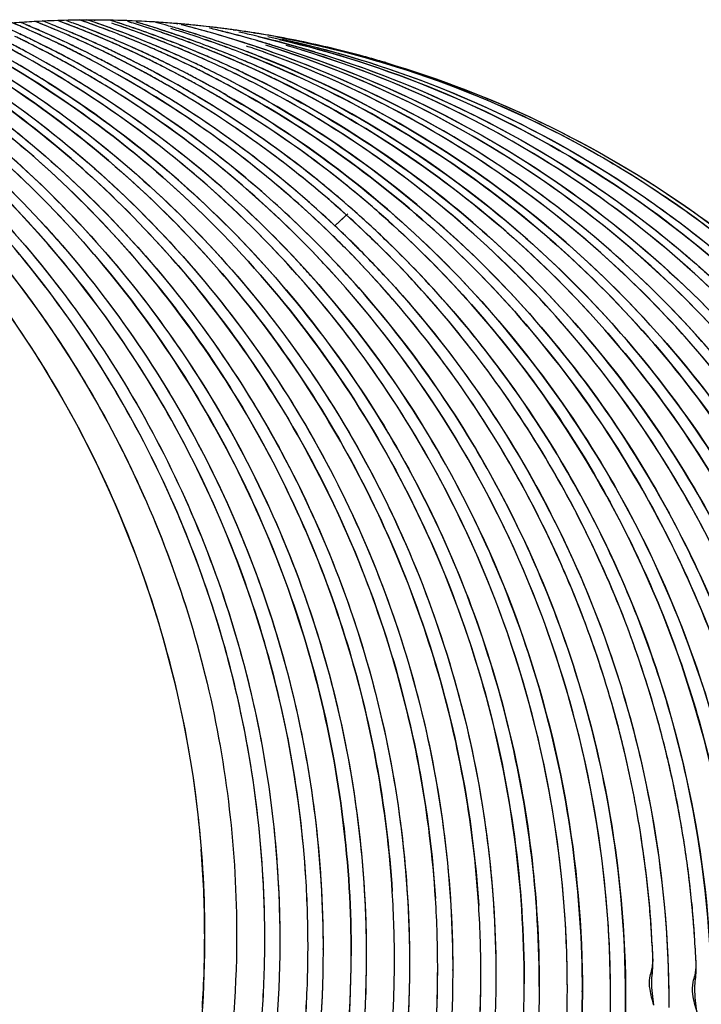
# Model space of a CAD drawing. Header units: millimetres. Extents: x 0 to 1750, y -1720 to 477.
# Tile 80 of 256: x 325.702 to 326.351, y -846.611 to -845.673. Entities that reach past the tile are written whole.
import ezdxf

# ---------------------------------------------------------------- set-up
doc = ezdxf.new("R2010")
doc.units = ezdxf.units.MM
doc.header["$LTSCALE"] = 92.51
doc.layers.add('101300561_14DXF_CONTINUOUS_LINE', color=7, linetype='CONTINUOUS')
doc.layers.add('101300561_DXF_CONTINUOUS_LINE', color=7, linetype='CONTINUOUS')

msp = doc.modelspace()

# ---------------------------------------------------------------- linework, layer by layer
at = {"layer": '101300561_14DXF_CONTINUOUS_LINE'}
for p, q in [((325.77277, -845.67328), (325.77384, -845.67328)), ((325.79618, -845.67849), (325.79434, -845.67786)), ((325.79616, -845.67853), (325.79434, -845.67786)), ((325.85118, -845.67667), (325.85249, -845.67677)), ((325.85119, -845.67661), (325.85249, -845.67672)), ((325.85166, -845.68754), (325.84974, -845.68689)), ((325.85165, -845.68759), (325.84974, -845.68689)), ((325.9054, -845.68257), (325.90716, -845.68281)), ((325.9054, -845.68259), (325.90716, -845.68281)), ((325.92454, -845.68544), (325.9265, -845.68574)), ((325.92455, -845.6854), (325.9265, -845.68571)), ((325.74085, -845.69665), (325.73876, -845.69564)), ((325.74084, -845.69667), (325.73876, -845.69564)), ((325.91966, -845.69868), (325.91793, -845.69804)), ((325.91967, -845.69864), (325.91793, -845.69805)), ((325.92795, -845.69286), (325.92898, -845.69313)), ((325.92795, -845.69286), (325.92897, -845.69315)), ((325.80151, -845.69996), (325.80341, -845.70077)), ((325.80153, -845.69991), (325.80341, -845.70077)), ((325.84268, -845.70667), (325.84444, -845.70743)), ((325.8427, -845.70663), (325.84444, -845.70743)), ((325.92168, -845.7079), (325.92268, -845.70827)), ((325.92169, -845.70787), (325.92268, -845.70827)), ((326.04356, -845.85617), (326.04438, -845.8569)), ((326.04357, -845.85617), (326.04439, -845.85689)), ((326.01269, -845.85941), (326.00216, -845.86923)), ((325.94965, -846.55082), (325.9497, -846.55346)), ((325.94971, -846.55082), (325.9497, -846.55346)), ((325.99081, -846.55754), (325.99087, -846.56018)), ((325.99087, -846.55753), (325.99087, -846.56018)), ((326.03198, -846.56425), (326.03204, -846.5669)), ((326.03204, -846.56425), (326.03204, -846.5669)), ((326.07315, -846.57097), (326.0732, -846.57362)), ((326.0732, -846.57097), (326.0732, -846.57362)), ((326.11431, -846.57769), (326.11437, -846.58034)), ((326.11437, -846.57769), (326.11437, -846.58034)), ((326.15548, -846.58441), (326.15553, -846.58705)), ((326.15554, -846.58441), (326.15553, -846.58705)), ((326.1967, -846.59377), (326.19665, -846.59113)), ((326.1967, -846.59377), (326.19671, -846.59113)), ((326.23787, -846.60049), (326.23781, -846.59785)), ((326.23787, -846.60049), (326.23787, -846.59785)), ((326.27904, -846.60721), (326.27898, -846.60457)), ((326.27904, -846.60721), (326.27904, -846.60457))]:
    msp.add_line(p, q, dxfattribs=at)
for centre, radius, start, end in [((325.31297, -846.58029), 0.98178, 65.72192, 67.14515), ((325.76998, -846.66676), 0.99348, 89.83913, 94.21663), ((325.32711, -846.58321), 0.9824, 64.91924, 67.17658), ((325.35413, -846.58717), 0.98195, 67.89908, 68.26291), ((325.35399, -846.58751), 0.98232, 66.43466, 67.899), ((325.36876, -846.58875), 0.98113, 65.43323, 68.21377), ((325.39553, -846.59338), 0.98139, 68.24, 69.47997), ((325.40998, -846.59534), 0.98099, 69.51804, 69.91421), ((325.40991, -846.59553), 0.98119, 68.68632, 69.51802), ((325.43688, -846.59958), 0.98084, 70.2448, 70.73314), ((325.43673, -846.60002), 0.9813, 68.6859, 70.24471), ((325.45123, -846.60183), 0.98075, 69.51781, 71.0367), ((325.76994, -846.66564), 0.99236, 85.79078, 89.77506), ((325.49279, -846.60739), 0.97952, 71.87575, 72.3983), ((325.47807, -846.60627), 0.9808, 70.24236, 71.07473), ((325.49261, -846.60795), 0.98011, 71.07164, 71.87572), ((325.49236, -846.60867), 0.98087, 69.51661, 71.07154), ((325.53409, -846.61371), 0.9791, 71.87399, 73.45005), ((325.76996, -846.66517), 0.9919, 85.30299, 85.78995), ((325.57565, -846.61911), 0.97773, 73.45166, 73.83754), ((325.76997, -846.66505), 0.99177, 84.86034, 85.2272), ((325.76999, -846.66493), 0.99165, 84.56245, 84.86034), ((325.61649, -846.62698), 0.97892, 74.15195, 75.57815), ((325.77002, -846.66452), 0.99124, 82.15027, 84.56249), ((325.27123, -846.57478), 0.98313, 63.32317, 64.1342), ((325.28616, -846.57588), 0.98176, 64.13118, 64.94355), ((325.31253, -846.58124), 0.98283, 64.29914, 65.72193), ((325.35395, -846.58761), 0.98242, 65.62817, 66.43468), ((325.39558, -846.59325), 0.98125, 65.5621, 68.24005), ((325.40987, -846.59563), 0.9813, 68.19629, 68.68632), ((325.40992, -846.59551), 0.98117, 65.40929, 68.1963), ((325.43667, -846.60016), 0.98145, 68.24827, 68.68592), ((325.45107, -846.60225), 0.9812, 68.68665, 69.51786), ((325.43675, -846.59996), 0.98124, 65.56178, 68.24831), ((325.45104, -846.60235), 0.9813, 68.20554, 68.68665), ((325.47791, -846.60671), 0.98127, 67.92135, 70.24231), ((325.49224, -846.609), 0.98122, 68.29118, 69.51666), ((325.5193, -846.61274), 0.98054, 70.2429, 71.09735), ((325.53377, -846.61468), 0.98012, 71.19318, 71.87415), ((325.51909, -846.61332), 0.98117, 68.68405, 70.24283), ((325.53353, -846.6154), 0.98088, 69.5146, 71.07455), ((325.5753, -846.6203), 0.97896, 71.87595, 73.4514), ((325.57495, -846.62137), 0.98009, 71.04921, 71.8761), ((325.65672, -846.63842), 0.98369, 75.87421, 76.71139), ((325.61633, -846.62755), 0.97951, 71.58222, 74.15196), ((325.65692, -846.63764), 0.98289, 74.29564, 75.87431), ((325.76999, -846.66478), 0.9915, 81.03175, 82.04794), ((325.69794, -846.64506), 0.98361, 76.41566, 76.71326), ((325.76999, -846.66474), 0.99146, 80.73099, 80.91754), ((325.77003, -846.66454), 0.99126, 79.23591, 80.73102), ((325.24386, -846.57143), 0.98429, 61.95682, 62.85005), ((325.28555, -846.57713), 0.98314, 62.84241, 64.13107), ((325.31232, -846.58168), 0.98332, 63.35112, 64.16397), ((325.32725, -846.58292), 0.98208, 62.71717, 64.9192), ((325.35404, -846.5874), 0.98219, 64.1005, 65.6282), ((325.36889, -846.58846), 0.98081, 64.95015, 65.4328), ((325.45109, -846.60223), 0.98117, 65.41869, 68.20555), ((325.478, -846.60649), 0.98103, 66.37822, 67.9214), ((325.49229, -846.60887), 0.98108, 66.38226, 68.29122), ((325.51901, -846.61353), 0.98139, 66.38129, 68.68408), ((325.53342, -846.61569), 0.9812, 68.40614, 69.51464), ((325.56046, -846.61946), 0.98055, 70.24259, 71.11859), ((325.56025, -846.62005), 0.98118, 68.68312, 70.24251), ((325.5747, -846.62209), 0.98085, 69.51712, 71.04912), ((325.60169, -846.62604), 0.9804, 70.77558, 71.07417), ((325.65717, -846.63676), 0.98197, 73.99313, 74.29543), ((325.61637, -846.62742), 0.97938, 71.30069, 71.58219), ((325.28503, -846.57814), 0.98428, 61.95673, 62.84249), ((325.3121, -846.58212), 0.98381, 61.91707, 63.35095), ((325.35429, -846.58688), 0.98162, 63.42045, 64.1004), ((325.36845, -846.58938), 0.98183, 64.13931, 64.95009), ((325.36777, -846.5908), 0.9834, 62.65158, 64.13913), ((325.3955, -846.5934), 0.98142, 64.13999, 65.44091), ((325.41007, -846.59517), 0.9808, 64.95156, 65.40884), ((325.40964, -846.59608), 0.9818, 64.1409, 64.9515), ((325.43667, -846.60011), 0.98141, 64.14021, 65.44933), ((325.47827, -846.60588), 0.98037, 65.66195, 66.37813), ((325.53353, -846.61541), 0.98089, 65.61379, 68.40624), ((325.56018, -846.62024), 0.98138, 68.38487, 68.68316), ((325.5746, -846.62238), 0.98116, 69.21882, 69.51718), ((325.57456, -846.62246), 0.98125, 68.2687, 69.21881), ((325.60144, -846.62673), 0.98113, 68.41835, 70.7753), ((325.61619, -846.62793), 0.97992, 69.87531, 71.30054), ((325.32667, -846.58403), 0.98333, 61.91566, 62.71722), ((325.32287, -846.59026), 0.99062, 46.7072, 61.89134), ((325.35377, -846.58792), 0.98278, 61.9161, 63.42017), ((325.3647, -846.59608), 0.9895, 48.78203, 62.63463), ((325.39487, -846.59469), 0.98286, 63.33007, 64.14011), ((325.39183, -846.60002), 0.98898, 48.77636, 63.31094), ((325.40895, -846.5975), 0.98339, 62.62416, 64.14071), ((325.45123, -846.6019), 0.98081, 64.95182, 65.41824), ((325.43604, -846.60141), 0.98285, 63.32964, 64.14033), ((325.4508, -846.60281), 0.98182, 64.14051, 64.95176), ((325.47787, -846.60673), 0.9813, 64.12906, 65.66159), ((325.49259, -846.60819), 0.98034, 65.50879, 66.38213), ((325.49253, -846.60831), 0.98047, 64.94739, 65.50869), ((325.51913, -846.61325), 0.98108, 66.08594, 66.38118), ((325.51921, -846.61307), 0.98088, 65.51048, 66.08595), ((325.35099, -846.59271), 0.98831, 50.73846, 61.9049), ((325.45011, -846.60423), 0.98339, 62.6336, 64.14032), ((325.47734, -846.60783), 0.98252, 63.83813, 64.12931), ((325.49225, -846.60892), 0.98114, 64.65616, 64.94742), ((325.34719, -846.59755), 0.99447, 46.71604, 50.74507), ((325.36239, -846.59883), 0.9931, 47.41103, 48.78605), ((325.36072, -846.60064), 0.99556, 46.01967, 47.41103), ((325.30415, -846.59281), 0.99719, 44.76664, 45.86844), ((325.32049, -846.59297), 0.99422, 45.43616, 46.71459), ((325.34486, -846.59999), 0.99784, 43.76622, 46.71514), ((325.31819, -846.59531), 0.9975, 44.07614, 45.43616), ((325.30291, -846.59404), 0.99893, 43.03982, 44.76646), ((325.26119, -846.58784), 0.99969, 42.97426, 43.39288), ((324.89775, -846.54901), 1.03764, 359.88343, 3.64372), ((324.93947, -846.55574), 1.03708, 359.88354, 3.64668), ((325.02083, -846.56926), 1.03806, 359.88852, 3.63822), ((325.06204, -846.57598), 1.03801, 359.8885, 3.6382), ((325.10326, -846.5827), 1.03796, 359.88846, 3.63826), ((325.18558, -846.59606), 1.03796, 359.88465, 3.64267), ((325.2267, -846.60279), 1.03801, 359.88483, 3.64256), ((324.8955, -846.54893), 1.03988, 356.10159, 359.87928), ((324.93636, -846.55566), 1.04019, 356.11731, 359.87947), ((325.02066, -846.5692), 1.03823, 356.74829, 359.88493), ((325.06157, -846.5759), 1.03848, 356.10292, 359.88412), ((325.10273, -846.58262), 1.03849, 356.10291, 359.88407), ((325.18336, -846.59598), 1.04019, 355.81511, 359.88031), ((325.22465, -846.60271), 1.04006, 356.10159, 359.88091)]:
    msp.add_arc(centre, radius, start, end, dxfattribs=at)
for points, knots in [([(325.59537, -845.68918), (325.67329, -845.73212), (325.81854, -845.8401), (325.98529, -846.05431), (326.09043, -846.30608), (326.11433, -846.4873), (326.11437, -846.57769)], [0, 0, 0, 0, 0.248016, 0.497315, 0.748036, 1, 1, 1, 1]), ([(325.6092, -845.68652), (325.68414, -845.72635), (325.82463, -845.82624), (325.99022, -846.02485), (326.10112, -846.25986), (326.13366, -846.43084), (326.13912, -846.51683)], [0, 0, 0, 0, 0.248106, 0.497419, 0.748085, 1, 1, 1, 1]), ([(325.61653, -845.68518), (325.69707, -845.72716), (325.84761, -845.83445), (326.02102, -846.0508), (326.13057, -846.30705), (326.15549, -846.49212), (326.15554, -846.58441)], [0, 0, 0, 0, 0.247988, 0.497265, 0.747995, 1, 1, 1, 1]), ([(325.63121, -845.68333), (325.71351, -845.72478), (325.8676, -845.83188), (326.04527, -846.05015), (326.15739, -846.30988), (326.18256, -846.49778), (326.18238, -846.59144)], [0, 0, 0, 0, 0.247967, 0.497238, 0.747975, 1, 1, 1, 1]), ([(326.22145, -846.53012), (326.21585, -846.44225), (326.18209, -846.26755), (326.06669, -846.02829), (325.89456, -845.82771), (325.74892, -845.72851), (325.67145, -845.68958)], [0, 0, 0, 0, 0.251946, 0.502612, 0.751909, 1, 1, 1, 1]), ([(325.92897, -845.68897), (325.98269, -845.70195), (326.08824, -845.7371), (326.23529, -845.81597), (326.36754, -845.91846), (326.48095, -846.04212), (326.57276, -846.18331), (326.66254, -846.3895), (326.69068, -846.55949), (326.69069, -846.67175)], [0, 0, 0, 0, 0.123926, 0.248052, 0.372485, 0.497306, 0.622573, 0.748272, 1, 1, 1, 1]), ([(325.94554, -845.68904), (326.00205, -845.69954), (326.11354, -845.7306), (326.26997, -845.80581), (326.41122, -845.90744), (326.533, -846.03246), (326.6317, -846.17712), (326.70436, -846.33715), (326.74881, -846.50772), (326.75873, -846.62513), (326.75871, -846.6838)], [0, 0, 0, 0, 0.123838, 0.247839, 0.372136, 0.496826, 0.621967, 0.747571, 0.873605, 1, 1, 1, 1]), ([(325.54316, -845.69944), (325.61536, -845.74428), (325.74904, -845.85354), (325.90128, -846.06308), (325.99657, -846.30527), (326.01789, -846.47827), (326.01771, -846.56456)], [0, 0, 0, 0, 0.248088, 0.497428, 0.748131, 1, 1, 1, 1]), ([(325.55111, -845.69785), (325.62398, -845.74235), (325.75906, -845.8512), (325.91321, -846.06086), (326.01003, -846.30379), (326.03199, -846.47756), (326.03204, -846.56425)], [0, 0, 0, 0, 0.248076, 0.497418, 0.748119, 1, 1, 1, 1]), ([(325.56597, -845.69502), (325.63586, -845.73636), (325.76623, -845.83709), (325.91914, -846.03129), (326.02137, -846.25763), (326.05156, -846.42115), (326.05679, -846.50339)], [0, 0, 0, 0, 0.248163, 0.497517, 0.748166, 1, 1, 1, 1]), ([(325.57384, -845.69358), (325.64917, -845.73736), (325.78918, -845.84587), (325.94943, -846.05781), (326.05026, -846.30507), (326.07316, -846.48248), (326.0732, -846.57097)], [0, 0, 0, 0, 0.248046, 0.497367, 0.748078, 1, 1, 1, 1]), ([(325.58793, -845.69068), (325.66032, -845.73132), (325.79567, -845.83171), (325.9548, -846.02816), (326.06127, -846.25881), (326.09261, -846.42602), (326.09796, -846.51011)], [0, 0, 0, 0, 0.248134, 0.497468, 0.748126, 1, 1, 1, 1]), ([(326.19671, -846.59113), (326.19665, -846.49957), (326.17215, -846.31599), (326.0643, -846.06147), (325.89348, -845.84592), (325.74498, -845.73835), (325.66545, -845.69598)], [0, 0, 0, 0, 0.251984, 0.502712, 0.751995, 1, 1, 1, 1]), ([(325.98762, -845.90105), (325.94816, -845.85931), (325.86198, -845.78261), (325.76379, -845.72202), (325.71261, -845.6963)], [0, 0, 0, 0, 0.500724, 1, 1, 1, 1]), ([(325.92897, -845.69315), (326.03156, -845.7227), (326.22887, -845.81682), (326.46352, -846.04539), (326.61475, -846.33805), (326.64951, -846.55633), (326.64953, -846.66503)], [0, 0, 0, 0, 0.247827, 0.496902, 0.747667, 1, 1, 1, 1]), ([(325.94903, -845.6917), (326.05176, -845.71577), (326.25127, -845.79831), (326.49522, -846.01084), (326.66124, -846.29061), (326.70863, -846.50364), (326.71545, -846.6108)], [0, 0, 0, 0, 0.247937, 0.496992, 0.747685, 1, 1, 1, 1]), ([(325.95516, -845.69072), (326.06626, -845.71184), (326.28334, -845.79339), (326.54814, -846.01791), (326.72435, -846.31876), (326.76938, -846.54824), (326.77262, -846.66288)], [0, 0, 0, 0, 0.248317, 0.497562, 0.748176, 1, 1, 1, 1]), ([(326.67428, -846.604), (326.66771, -846.50098), (326.62342, -846.29619), (326.46899, -846.0246), (326.24117, -845.81328), (326.0533, -845.72562), (325.9558, -845.6975)], [0, 0, 0, 0, 0.252249, 0.502945, 0.752051, 1, 1, 1, 1]), ([(325.96516, -845.6945), (326.01915, -845.70725), (326.12529, -845.74201), (326.27323, -845.82057), (326.40635, -845.92297), (326.52055, -846.04679), (326.61303, -846.18824), (326.68089, -846.34367), (326.72247, -846.50857), (326.73185, -846.62186), (326.73185, -846.67847)], [0, 0, 0, 0, 0.123822, 0.247841, 0.372166, 0.496879, 0.622039, 0.747632, 0.873652, 1, 1, 1, 1]), ([(325.97445, -846.48977), (325.96945, -846.4113), (325.94147, -846.25527), (325.84758, -846.03785), (325.70698, -845.84863), (325.58656, -845.74773), (325.52169, -845.70527)], [0, 0, 0, 0, 0.251754, 0.50238, 0.751768, 1, 1, 1, 1]), ([(325.52927, -845.70324), (325.59953, -845.74841), (325.72941, -845.85746), (325.8772, -846.06457), (325.96983, -846.30285), (325.99082, -846.47275), (325.99087, -846.55753)], [0, 0, 0, 0, 0.248111, 0.497473, 0.748162, 1, 1, 1, 1]), ([(326.23787, -846.59785), (326.23782, -846.50629), (326.21331, -846.32271), (326.10547, -846.06818), (325.93465, -845.85263), (325.78615, -845.74507), (325.70661, -845.7027)], [0, 0, 0, 0, 0.251984, 0.502712, 0.751995, 1, 1, 1, 1]), ([(325.92268, -845.70827), (326.00975, -845.74288), (326.17522, -845.83802), (326.373, -846.04493), (326.50618, -846.29996), (326.54474, -846.48891), (326.55078, -846.58395)], [0, 0, 0, 0, 0.248007, 0.497212, 0.7479, 1, 1, 1, 1]), ([(326.63521, -846.66534), (326.63542, -846.5591), (326.60288, -846.34573), (326.45903, -846.05789), (326.23461, -845.82979), (326.04462, -845.73239), (325.94534, -845.70019)], [0, 0, 0, 0, 0.252279, 0.503051, 0.752159, 1, 1, 1, 1]), ([(326.60812, -846.63606), (326.6059, -846.53501), (326.57161, -846.33289), (326.43455, -846.05959), (326.2243, -845.8399), (326.04663, -845.74202), (325.95335, -845.70784)], [0, 0, 0, 0, 0.252195, 0.502938, 0.752097, 1, 1, 1, 1]), ([(325.485, -845.71554), (325.5502, -845.76189), (325.67008, -845.87119), (325.80555, -846.07343), (325.88989, -846.30297), (325.9087, -846.4656), (325.90854, -846.54674)], [0, 0, 0, 0, 0.24818, 0.497584, 0.748251, 1, 1, 1, 1]), ([(325.93328, -846.48307), (325.92841, -846.40652), (325.90157, -846.2543), (325.81182, -846.0415), (325.67734, -845.855), (325.5619, -845.75424), (325.49957, -845.71135)], [0, 0, 0, 0, 0.251698, 0.502304, 0.75172, 1, 1, 1, 1]), ([(325.50731, -845.70918), (325.57494, -845.75493), (325.69964, -845.86402), (325.84111, -846.06841), (325.92961, -846.30195), (325.94966, -846.46797), (325.94971, -846.55082)], [0, 0, 0, 0, 0.248146, 0.49753, 0.748207, 1, 1, 1, 1]), ([(326.00109, -845.90248), (325.96441, -845.86378), (325.88481, -845.79223), (325.79472, -845.73442), (325.74778, -845.70942)], [0, 0, 0, 0, 0.500691, 1, 1, 1, 1]), ([(325.9985, -845.87709), (325.98189, -845.86098), (325.91343, -845.79902), (325.83625, -845.74669), (325.77523, -845.71414)], [0, 0, 0, 0, 0.250745, 1, 1, 1, 1]), ([(326.5672, -846.6516), (326.56715, -846.55097), (326.53749, -846.34905), (326.40756, -846.07379), (326.2039, -845.84979), (326.02976, -845.74757), (325.93787, -845.71095)], [0, 0, 0, 0, 0.252176, 0.502937, 0.752115, 1, 1, 1, 1]), ([(326.59404, -846.65862), (326.59424, -846.55756), (326.56485, -846.35468), (326.43452, -846.07811), (326.22982, -845.85325), (326.0547, -845.75092), (325.96233, -845.71438)], [0, 0, 0, 0, 0.252183, 0.502943, 0.752123, 1, 1, 1, 1]), ([(325.46446, -845.72121), (325.52791, -845.76795), (325.6444, -845.87712), (325.77616, -846.07701), (325.85866, -846.3026), (325.87776, -846.46215), (325.87811, -846.54178)], [0, 0, 0, 0, 0.24865, 0.498254, 0.748777, 1, 1, 1, 1]), ([(326.40253, -846.62473), (326.40248, -846.53221), (326.37746, -846.34668), (326.26736, -846.08991), (326.09317, -845.8733), (325.94198, -845.76611), (325.86113, -845.72425)], [0, 0, 0, 0, 0.252001, 0.502735, 0.752006, 1, 1, 1, 1]), ([(325.8772, -845.72313), (325.95468, -845.76205), (326.10032, -845.86124), (326.27248, -846.06182), (326.38788, -846.30109), (326.42168, -846.4758), (326.42728, -846.56368)], [0, 0, 0, 0, 0.248078, 0.497372, 0.748039, 1, 1, 1, 1]), ([(326.47054, -846.63847), (326.47074, -846.54398), (326.44509, -846.35441), (326.33101, -846.09276), (326.1504, -845.87364), (325.99398, -845.76695), (325.91055, -845.72596)], [0, 0, 0, 0, 0.252051, 0.502792, 0.752048, 1, 1, 1, 1]), ([(326.48487, -846.63816), (326.48482, -846.54272), (326.45816, -846.35128), (326.3411, -846.08773), (326.15648, -845.86815), (325.99707, -845.76239), (325.91223, -845.7222)], [0, 0, 0, 0, 0.252069, 0.502814, 0.752051, 1, 1, 1, 1]), ([(325.92581, -845.72043), (326.0075, -845.75764), (326.16178, -845.85537), (326.34497, -846.05899), (326.46801, -846.30527), (326.50383, -846.48622), (326.50962, -846.57724)], [0, 0, 0, 0, 0.248047, 0.4973, 0.747979, 1, 1, 1, 1]), ([(326.52604, -846.64488), (326.52599, -846.54806), (326.49855, -846.35385), (326.37814, -846.08716), (326.18854, -845.8663), (326.02525, -845.76135), (325.93853, -845.72203)], [0, 0, 0, 0, 0.252097, 0.502844, 0.752067, 1, 1, 1, 1]), ([(326.4437, -846.63144), (326.44365, -846.53891), (326.41862, -846.35336), (326.30849, -846.09655), (326.13425, -845.87993), (325.98302, -845.77275), (325.90216, -845.73089)], [0, 0, 0, 0, 0.252001, 0.502736, 0.752006, 1, 1, 1, 1]), ([(326.04439, -845.85689), (326.09407, -845.9005), (326.18514, -845.99815), (326.29026, -846.16877), (326.36036, -846.35735), (326.38186, -846.49019), (326.38611, -846.55696)], [0, 0, 0, 0, 0.248475, 0.49798, 0.748518, 1, 1, 1, 1]), ([(326.36137, -846.61801), (326.36133, -846.54956), (326.34768, -846.41252), (326.28706, -846.21573), (326.1889, -846.03564), (326.10072, -845.93123), (326.05205, -845.88426)], [0, 0, 0, 0, 0.251439, 0.502003, 0.751538, 1, 1, 1, 1]), ([(326.27904, -846.60457), (326.279, -846.53986), (326.26679, -846.41033), (326.21259, -846.22347), (326.12454, -846.05078), (326.04511, -845.94892), (326.00109, -845.90248)], [0, 0, 0, 0, 0.251354, 0.501879, 0.751455, 1, 1, 1, 1]), ([(326.03481, -845.90143), (326.07994, -845.94804), (326.16146, -846.05055), (326.2519, -846.22508), (326.30762, -846.41435), (326.32017, -846.54569), (326.32021, -846.6113)], [0, 0, 0, 0, 0.248546, 0.4981, 0.748632, 1, 1, 1, 1]), ([(326.26261, -846.53684), (326.25522, -846.42066), (326.20083, -846.18985), (326.07142, -845.99096), (325.99262, -845.90638)], [0, 0, 0, 0, 0.501758, 1, 1, 1, 1]), ([(326.30588, -846.61159), (326.30492, -846.60419), (326.3037, -846.5949), (326.30415, -846.584), (326.30509, -846.57692), (326.30517, -846.56755), (326.3045, -846.55577), (326.30361, -846.53959), (326.30146, -846.51132), (326.29702, -846.47107), (326.2894, -846.4231), (326.27955, -846.37558), (326.26347, -846.31301), (326.23789, -846.23641), (326.19869, -846.14795), (326.13575, -846.03593), (326.0767, -845.95905), (326.03301, -845.91226)], [0, 0, 0, 0, 0.029144, 0.036358, 0.042535, 0.056995, 0.072811, 0.088634, 0.120265, 0.183492, 0.246673, 0.309807, 0.372889, 0.498849, 0.624575, 0.750058, 1, 1, 1, 1]), ([(326.34704, -846.61831), (326.34605, -846.61081), (326.3448, -846.60138), (326.3452, -846.59028), (326.34583, -846.58508), (326.34628, -846.57978), (326.34617, -846.57196), (326.34566, -846.56176), (326.34469, -846.54531), (326.34251, -846.51656), (326.3379, -846.47564), (326.33005, -846.42688), (326.31987, -846.3786), (326.30326, -846.31504), (326.27684, -846.23729), (326.23636, -846.14762), (326.17139, -846.03428), (326.11049, -845.95677), (326.06547, -845.90977)], [0, 0, 0, 0, 0.029046, 0.036343, 0.042587, 0.049153, 0.056773, 0.072577, 0.08841, 0.120052, 0.183302, 0.246506, 0.309661, 0.372763, 0.498758, 0.624515, 0.750025, 1, 1, 1, 1]), ([(325.87811, -846.54178), (325.87858, -846.65068), (325.84486, -846.87001), (325.69539, -847.16556), (325.46235, -847.39933), (325.26541, -847.49831), (325.16263, -847.53056)], [0, 0, 0, 0, 0.251145, 0.501904, 0.751608, 1, 1, 1, 1]), ([(325.90854, -846.54674), (325.90832, -846.6567), (325.87239, -846.87815), (325.71788, -847.17551), (325.4786, -847.4093), (325.27735, -847.50672), (325.17256, -847.53784)], [0, 0, 0, 0, 0.250458, 0.50103, 0.750991, 1, 1, 1, 1]), ([(325.9497, -846.55346), (325.94948, -846.66538), (325.91225, -846.89084), (325.75229, -847.19231), (325.50522, -847.42687), (325.29828, -847.52188), (325.19093, -847.55104)], [0, 0, 0, 0, 0.250489, 0.501078, 0.751026, 1, 1, 1, 1]), ([(325.99087, -846.56018), (325.99065, -846.67392), (325.95218, -846.90309), (325.78711, -847.2083), (325.53276, -847.44341), (325.32056, -847.53602), (325.21087, -847.56328)], [0, 0, 0, 0, 0.250517, 0.501122, 0.751057, 1, 1, 1, 1]), ([(325.7735, -847.23262), (325.85099, -847.1405), (325.97453, -846.92742), (326.01747, -846.68492), (326.01771, -846.56456)], [0, 0, 0, 0, 0.500036, 1, 1, 1, 1]), ([(326.03204, -846.5669), (326.03179, -846.6884), (325.98802, -846.93323), (325.86218, -847.14779), (325.78334, -847.24026)], [0, 0, 0, 0, 0.499964, 1, 1, 1, 1]), ([(326.11437, -846.58034), (326.11425, -846.6402), (326.1036, -846.76021), (326.05698, -846.93465), (325.9811, -847.09857), (325.87822, -847.24686), (325.75148, -847.375), (325.60468, -847.47902), (325.44238, -847.5557), (325.32687, -847.58706), (325.26838, -847.59751)], [0, 0, 0, 0, 0.12523, 0.250589, 0.375962, 0.501229, 0.626302, 0.751125, 0.875682, 1, 1, 1, 1]), ([(326.0732, -846.57362), (326.07295, -846.69494), (326.02932, -846.93941), (325.90383, -847.15374), (325.8252, -847.24615)], [0, 0, 0, 0, 0.499967, 1, 1, 1, 1]), ([(326.15553, -846.58705), (326.15541, -846.64781), (326.14443, -846.76965), (326.08069, -847.00483), (325.92529, -847.27234), (325.68695, -847.46915), (325.46593, -847.56888), (325.34807, -847.59842), (325.2885, -847.60776)], [0, 0, 0, 0, 0.125487, 0.251103, 0.501278, 0.750666, 0.875453, 1, 1, 1, 1]), ([(325.30105, -847.61429), (325.36134, -847.60572), (325.48077, -847.5775), (325.70513, -847.47937), (325.94765, -847.28266), (326.10602, -847.01321), (326.17101, -846.77585), (326.18224, -846.65279), (326.18238, -846.59144)], [0, 0, 0, 0, 0.124556, 0.249339, 0.498697, 0.74887, 0.874506, 1, 1, 1, 1]), ([(326.1967, -846.59377), (326.19658, -846.65547), (326.18527, -846.77917), (326.13577, -846.95861), (326.05532, -847.12654), (325.94646, -847.27741), (325.81271, -847.4063), (325.65833, -847.509), (325.48841, -847.58211), (325.36815, -847.60957), (325.30747, -847.61771)], [0, 0, 0, 0, 0.125256, 0.250642, 0.376035, 0.501308, 0.62637, 0.75117, 0.875702, 1, 1, 1, 1]), ([(325.32674, -847.62712), (325.38848, -847.62021), (325.51109, -847.59484), (325.68483, -847.5237), (325.84305, -847.42181), (325.9804, -847.29264), (326.09232, -847.14054), (326.17513, -846.97063), (326.2261, -846.78868), (326.23775, -846.66311), (326.23787, -846.60049)], [0, 0, 0, 0, 0.124282, 0.248802, 0.373592, 0.498651, 0.623926, 0.749328, 0.874728, 1, 1, 1, 1]), ([(325.34717, -847.63595), (325.40989, -847.63024), (325.53468, -847.60693), (325.71202, -847.53775), (325.87388, -847.4367), (326.01464, -847.30734), (326.12949, -847.15411), (326.21456, -846.98235), (326.26693, -846.79803), (326.27891, -846.6707), (326.27904, -846.60721)], [0, 0, 0, 0, 0.124273, 0.24878, 0.373559, 0.498614, 0.623892, 0.749303, 0.874716, 1, 1, 1, 1])]:
    msp.add_open_spline(points, degree=3, knots=knots, dxfattribs=at)
at = {"layer": '101300561_DXF_CONTINUOUS_LINE'}
for p, q in [((325.79515, -845.72508), (325.77582, -845.71447)), ((325.81759, -845.73816), (325.79515, -845.72508)), ((326.01432, -845.85788), (326.00216, -845.86923))]:
    msp.add_line(p, q, dxfattribs=at)
for points in [[(325.99401, -845.87277), (325.98289, -845.86228), (325.97184, -845.85217)], [(326.02844, -845.90741), (326.01725, -845.89577), (326.00561, -845.88406), (325.99401, -845.87277)]]:
    msp.add_lwpolyline(points, dxfattribs=at)
for centre, radius, start, end in [((325.28698, -846.5742), 0.97988, 64.85098, 66.27775), ((325.76982, -846.67008), 0.99678, 89.83073, 94.37121), ((325.31287, -846.58042), 0.98193, 66.22748, 67.08191), ((325.32721, -846.58298), 0.98215, 67.20263, 67.55997), ((325.32713, -846.58316), 0.98235, 66.37977, 67.20261), ((325.35418, -846.58706), 0.98182, 67.92028, 68.29858), ((325.35402, -846.58745), 0.98224, 66.37737, 67.92018), ((325.36861, -846.58925), 0.98164, 67.21589, 68.79979), ((325.39529, -846.59413), 0.98217, 68.58003, 69.50941), ((325.40968, -846.59631), 0.98199, 68.85316, 69.49739), ((325.39537, -846.59394), 0.98197, 67.94197, 68.58002), ((325.43648, -846.60078), 0.9821, 70.22709, 70.82455), ((325.4098, -846.596), 0.98167, 67.21624, 68.85321), ((325.45084, -846.60302), 0.98199, 68.85316, 71.2869), ((325.43644, -846.6009), 0.98222, 68.5801, 70.22707), ((325.76983, -846.66981), 0.99651, 85.66247, 89.83105), ((325.49224, -846.60898), 0.9812, 71.89295, 72.41759), ((325.47829, -846.60532), 0.97982, 68.36867, 71.46479), ((325.49202, -846.60965), 0.9819, 68.79872, 71.89271), ((325.51922, -846.61292), 0.98073, 72.62348, 73.06655), ((325.51892, -846.61385), 0.98171, 70.22366, 72.62313), ((325.53348, -846.61548), 0.98096, 71.89277, 73.13411), ((325.57522, -846.62024), 0.97892, 74.26798, 74.90117), ((325.57499, -846.62105), 0.97977, 73.42356, 74.26795), ((325.76998, -846.66747), 0.99417, 85.27211, 85.66083), ((325.77005, -846.66663), 0.99333, 84.41575, 85.27218), ((325.61649, -846.62695), 0.9789, 73.60605, 75.85691), ((325.77023, -846.66477), 0.99146, 82.9064, 84.41595), ((325.27275, -846.57165), 0.97965, 63.41875, 64.31477), ((325.28743, -846.57325), 0.97883, 64.21621, 64.85079), ((325.31249, -846.58125), 0.98284, 64.69324, 66.22737), ((325.32705, -846.58334), 0.98255, 64.7343, 66.37973), ((325.35395, -846.58762), 0.98244, 64.8006, 66.37739), ((325.36889, -846.5886), 0.98094, 66.3932, 67.2158), ((325.36929, -846.58768), 0.97993, 64.8502, 66.39332), ((325.39557, -846.59346), 0.98144, 66.4032, 67.94205), ((325.43653, -846.60067), 0.98197, 67.942, 68.58006), ((325.45096, -846.60272), 0.98166, 67.21611, 68.85321), ((325.53319, -846.61636), 0.9819, 68.79877, 71.89259), ((325.56039, -846.61964), 0.98073, 72.62348, 73.06659), ((325.51879, -846.61423), 0.98211, 68.69344, 70.22373), ((325.56009, -846.62057), 0.98171, 70.22366, 72.62313), ((325.57484, -846.62159), 0.98032, 73.13427, 73.42361), ((325.57465, -846.6222), 0.98096, 71.89298, 73.13417), ((325.57436, -846.62308), 0.9819, 68.79882, 71.8928), ((325.65817, -846.63131), 0.97648, 75.85484, 76.70297), ((325.77044, -846.6631), 0.98977, 82.61535, 82.90604), ((325.61612, -846.62819), 0.98018, 71.28751, 73.6061), ((325.65772, -846.63309), 0.97832, 74.26783, 75.85461), ((325.77057, -846.66206), 0.98873, 81.87267, 82.61543), ((325.77081, -846.66036), 0.98701, 81.03873, 81.8727), ((325.69966, -846.63664), 0.97505, 76.70289, 77.49552), ((325.69944, -846.63758), 0.97602, 76.39875, 76.70297), ((325.77102, -846.65904), 0.98567, 80.73648, 81.03861), ((325.69877, -846.64025), 0.97878, 73.13367, 76.39727), ((325.77103, -846.65895), 0.98558, 80.47739, 80.73645), ((325.77039, -846.66256), 0.98925, 76.85896, 80.47519), ((325.24429, -846.57045), 0.98322, 61.90634, 62.7092), ((325.27158, -846.574), 0.98228, 61.91852, 63.41848), ((325.28653, -846.57508), 0.98087, 62.7131, 64.21577), ((325.31229, -846.58169), 0.98333, 64.1413, 64.69332), ((325.3122, -846.58187), 0.98352, 63.23724, 64.14128), ((325.32711, -846.58323), 0.98242, 64.21231, 64.73427), ((325.32723, -846.58297), 0.98213, 62.70522, 64.21235), ((325.354, -846.58752), 0.98232, 64.20968, 64.8006), ((325.39594, -846.59259), 0.98049, 65.5809, 66.40309), ((325.41009, -846.5953), 0.98091, 66.39334, 67.21614), ((325.41051, -846.59434), 0.97986, 64.8499, 66.39347), ((325.43673, -846.60018), 0.98144, 66.40312, 67.94208), ((325.45125, -846.60202), 0.98091, 66.39332, 67.216), ((325.47794, -846.60621), 0.98078, 65.03498, 68.36843), ((325.49211, -846.60942), 0.98165, 67.21618, 68.79876), ((325.51887, -846.61402), 0.98189, 67.93753, 68.69341), ((325.55995, -846.62095), 0.98211, 68.69347, 70.22373), ((325.65741, -846.6342), 0.97947, 73.96487, 74.26807), ((325.65724, -846.63478), 0.98007, 73.13453, 73.96481), ((325.76966, -846.66578), 0.99255, 75.06101, 76.85997), ((325.22939, -846.56919), 0.98444, 61.11338, 61.91461), ((325.22862, -846.57058), 0.98603, 59.94253, 61.11329), ((325.24333, -846.57224), 0.98524, 60.40929, 61.9061), ((325.27056, -846.57591), 0.98444, 61.11293, 61.91878), ((325.28546, -846.57717), 0.98322, 61.90588, 62.71338), ((325.31187, -846.58252), 0.98425, 61.87652, 63.23708), ((325.35409, -846.58732), 0.98211, 63.40586, 64.20969), ((325.36976, -846.58667), 0.97882, 64.21604, 64.84998), ((325.36886, -846.58852), 0.98087, 62.70801, 64.2156), ((325.39643, -846.59152), 0.97932, 63.42548, 65.58101), ((325.41099, -846.59331), 0.97873, 64.21666, 64.84967), ((325.43711, -846.59931), 0.98049, 65.58093, 66.403), ((325.4376, -846.59824), 0.97932, 63.4255, 65.58104), ((325.45168, -846.60106), 0.97986, 64.85051, 66.39345), ((325.49238, -846.60877), 0.98095, 66.39339, 67.21609), ((325.51907, -846.61353), 0.98136, 66.39775, 67.9376), ((325.53328, -846.61613), 0.98165, 67.21608, 68.79881), ((325.56001, -846.62081), 0.98196, 68.46378, 68.69343), ((325.56039, -846.61985), 0.98093, 64.31676, 68.46429), ((325.61619, -846.62798), 0.97997, 68.95289, 71.28757), ((325.60132, -846.62685), 0.98126, 67.61565, 70.15244), ((325.76947, -846.6665), 0.9933, 74.81506, 75.0612), ((325.76938, -846.66681), 0.99362, 73.89033, 74.81502), ((325.20086, -846.5678), 0.98787, 58.46238, 59.91213), ((325.22797, -846.57172), 0.98735, 59.14725, 59.94262), ((325.24269, -846.57339), 0.98657, 60.0943, 60.40955), ((325.24252, -846.57367), 0.9869, 59.91191, 60.09431), ((325.26979, -846.5773), 0.98603, 59.9425, 61.11283), ((325.2845, -846.57896), 0.98525, 60.40456, 61.90564), ((325.32752, -846.58241), 0.98151, 61.9005, 62.70514), ((325.32795, -846.5816), 0.98059, 60.208, 61.90063), ((325.35434, -846.58683), 0.98155, 61.89608, 63.40592), ((325.36779, -846.5906), 0.98322, 61.90614, 62.70829), ((325.3953, -846.59375), 0.98182, 61.92129, 63.42517), ((325.41007, -846.59519), 0.98082, 62.70901, 64.21622), ((325.45215, -846.60003), 0.97873, 64.21663, 64.85027), ((325.49279, -846.60784), 0.97994, 64.85043, 66.39351), ((325.47625, -846.60971), 0.98466, 61.2333, 65.0319), ((325.51934, -846.6129), 0.98067, 66.10263, 66.3976), ((325.53348, -846.61565), 0.98112, 66.92102, 67.21596), ((325.51974, -846.612), 0.97968, 64.31523, 66.10287), ((325.53391, -846.61465), 0.98003, 64.45141, 66.92138), ((325.76932, -846.66703), 0.99385, 73.55165, 73.89035), ((325.20034, -846.56866), 0.98888, 57.68229, 58.46249), ((325.22735, -846.57275), 0.98855, 57.69516, 59.14712), ((325.24203, -846.57452), 0.98788, 58.45779, 59.91169), ((325.26913, -846.57844), 0.98735, 59.14775, 59.94258), ((325.28385, -846.58011), 0.98657, 60.0943, 60.40482), ((325.28369, -846.58039), 0.9869, 59.91241, 60.0943), ((325.28319, -846.58124), 0.98788, 58.4577, 59.91219), ((325.35474, -846.58607), 0.98069, 61.09059, 61.89597), ((325.3551, -846.58541), 0.97994, 60.26222, 61.09059), ((325.36683, -846.59239), 0.98524, 60.40481, 61.9059), ((325.39428, -846.59567), 0.98399, 61.12059, 61.92155), ((325.40901, -846.59726), 0.98314, 61.9064, 62.70929), ((325.43647, -846.60047), 0.98182, 61.92082, 63.42519), ((325.45124, -846.60191), 0.98082, 62.70849, 64.21619), ((325.49326, -846.60684), 0.97883, 64.45072, 64.8502), ((325.2415, -846.57538), 0.98888, 57.6828, 58.45791), ((325.26851, -846.57947), 0.98855, 57.69506, 59.14762), ((325.32809, -846.58135), 0.9803, 59.90494, 60.20771), ((325.32657, -846.58397), 0.98333, 58.44317, 59.90435), ((325.35499, -846.58561), 0.98017, 59.90079, 60.26212), ((325.36618, -846.59354), 0.98657, 60.09508, 60.40507), ((325.39346, -846.59716), 0.9857, 59.83382, 61.12045), ((325.40806, -846.59903), 0.98515, 60.40431, 61.90616), ((325.43567, -846.60198), 0.98353, 61.63377, 61.92116), ((325.4504, -846.60354), 0.98265, 62.42079, 62.70886), ((325.22346, -846.57793), 0.99501, 41.21449, 57.66526), ((325.2363, -846.58203), 0.99729, 42.84947, 57.6348), ((325.26301, -846.58656), 0.99748, 42.68007, 57.64569), ((325.28267, -846.5821), 0.98888, 57.6828, 58.45782), ((325.27794, -846.5882), 0.99657, 43.51797, 57.64061), ((325.30709, -846.58992), 0.99306, 47.9792, 59.0635), ((325.32482, -846.58682), 0.98668, 57.66596, 58.44358), ((325.35398, -846.58735), 0.98218, 59.11999, 59.90065), ((325.36602, -846.59382), 0.98689, 59.91216, 60.09509), ((325.35216, -846.59038), 0.98572, 57.66015, 59.11961), ((325.36553, -846.59467), 0.98787, 58.45756, 59.91195), ((325.39295, -846.59804), 0.98671, 59.65136, 59.834), ((325.40742, -846.60016), 0.98645, 60.10115, 60.40457), ((325.32057, -846.59317), 0.99432, 46.72565, 57.65468), ((325.36511, -846.59536), 0.98868, 58.17951, 58.45771), ((325.36427, -846.59663), 0.99019, 51.42048, 58.17716), ((325.391, -846.60115), 0.99038, 51.16477, 59.64472), ((325.3509, -846.59238), 0.98808, 57.38204, 57.66063), ((325.3472, -846.59782), 0.99465, 46.72748, 57.37146), ((325.36263, -846.5985), 0.99268, 47.42279, 51.41351), ((325.39049, -846.60161), 0.99106, 48.7529, 51.15851), ((325.36005, -846.60136), 0.99653, 47.11135, 47.42502), ((325.32255, -846.59078), 0.99122, 45.44306, 46.71444), ((325.35801, -846.6035), 0.99949, 42.83476, 47.10924), ((325.31788, -846.59549), 0.99785, 42.75343, 45.44163), ((325.23359, -846.58422), 1.00076, 41.84987, 42.83543), ((325.27492, -846.59078), 1.00053, 42.83544, 43.50613), ((325.30218, -846.59489), 1.00004, 41.65574, 43.42879), ((324.84031, -846.54641), 1.03781, 0.25559, 4.61685), ((324.942, -846.55577), 1.03455, 359.88513, 3.65743), ((325.02258, -846.56929), 1.0363, 359.88979, 3.6459), ((325.06377, -846.576), 1.03628, 359.88975, 3.64577), ((325.10495, -846.58272), 1.03627, 359.8897, 3.6457), ((324.83905, -846.54625), 1.03907, 356.25293, 0.2466), ((324.89828, -846.54891), 1.0371, 356.08992, 359.87774), ((324.9389, -846.55563), 1.03764, 356.10649, 359.87786), ((325.02164, -846.56919), 1.03725, 356.74489, 359.8845), ((325.18686, -846.59595), 1.03669, 355.79911, 359.87806), ((325.22792, -846.60269), 1.03679, 356.08788, 359.87915)]:
    msp.add_arc(centre, radius, start, end, dxfattribs=at)
for points, knots in [([(326.18238, -846.59144), (326.18262, -846.49674), (326.15695, -846.30671), (326.04223, -846.04458), (325.86084, -845.82526), (325.7038, -845.71872), (325.62011, -845.67785)], [0, 0, 0, 0, 0.252053, 0.502799, 0.752118, 1, 1, 1, 1]), ([(326.71544, -846.6108), (326.70855, -846.5027), (326.66049, -846.28782), (326.4918, -846.00628), (326.24421, -845.79364), (326.04213, -845.71235), (325.93826, -845.68924)], [0, 0, 0, 0, 0.252368, 0.503043, 0.752083, 1, 1, 1, 1]), ([(326.01771, -846.56456), (326.01789, -846.47822), (325.99654, -846.30511), (325.90115, -846.0628), (325.74877, -845.85325), (325.61502, -845.74402), (325.54279, -845.69921)], [0, 0, 0, 0, 0.251914, 0.502676, 0.751993, 1, 1, 1, 1]), ([(326.63521, -846.66534), (326.63542, -846.55831), (326.60239, -846.34333), (326.45641, -846.05383), (326.22895, -845.82533), (326.03669, -845.7288), (325.93637, -845.69734)], [0, 0, 0, 0, 0.252315, 0.503066, 0.752165, 1, 1, 1, 1]), ([(325.94158, -845.69686), (326.04293, -845.72759), (326.23748, -845.8232), (326.46809, -846.05204), (326.61622, -846.34325), (326.64974, -846.55985), (326.64953, -846.66768)], [0, 0, 0, 0, 0.247819, 0.496916, 0.747676, 1, 1, 1, 1]), ([(325.95195, -845.69144), (326.06124, -845.71568), (326.27368, -845.80309), (326.52906, -846.03378), (326.69449, -846.33781), (326.73209, -846.56706), (326.73186, -846.68111)], [0, 0, 0, 0, 0.247793, 0.49681, 0.747569, 1, 1, 1, 1]), ([(325.95628, -845.6911), (326.06796, -845.71313), (326.28591, -845.79758), (326.54908, -846.02853), (326.72001, -846.33639), (326.75896, -846.56955), (326.75872, -846.68551)], [0, 0, 0, 0, 0.247805, 0.496788, 0.747547, 1, 1, 1, 1]), ([(325.97444, -846.48977), (325.9645, -846.33415), (325.87279, -846.02455), (325.65059, -845.78956), (325.52135, -845.70506)], [0, 0, 0, 0, 0.502472, 1, 1, 1, 1]), ([(325.5288, -845.70294), (325.5993, -845.74821), (325.72962, -845.85759), (325.87774, -846.06545), (325.97035, -846.30463), (325.99104, -846.47513), (325.99087, -846.56018)], [0, 0, 0, 0, 0.248096, 0.497462, 0.748152, 1, 1, 1, 1]), ([(325.56434, -845.70609), (325.63561, -845.75117), (325.76745, -845.8605), (325.91744, -846.06912), (326.01125, -846.30966), (326.03221, -846.48129), (326.03204, -846.5669)], [0, 0, 0, 0, 0.248098, 0.497465, 0.748147, 1, 1, 1, 1]), ([(325.92945, -845.70764), (326.02256, -845.74376), (326.19923, -845.84564), (326.40597, -846.07089), (326.5377, -846.34865), (326.56741, -846.55263), (326.5672, -846.65424)], [0, 0, 0, 0, 0.247871, 0.497046, 0.747794, 1, 1, 1, 1]), ([(326.67638, -846.67206), (326.6766, -846.56442), (326.64316, -846.34821), (326.49557, -846.05742), (326.26573, -845.82865), (326.07173, -845.73282), (325.97063, -845.70191)], [0, 0, 0, 0, 0.252327, 0.503084, 0.752171, 1, 1, 1, 1]), ([(325.98275, -845.70358), (326.0841, -845.73431), (326.27865, -845.82992), (326.50926, -846.05876), (326.65739, -846.34997), (326.69091, -846.56657), (326.6907, -846.6744)], [0, 0, 0, 0, 0.247819, 0.496916, 0.747676, 1, 1, 1, 1]), ([(325.48467, -845.71532), (325.54993, -845.76165), (325.6699, -845.87097), (325.80548, -846.07325), (325.88989, -846.30287), (325.9087, -846.46557), (325.90854, -846.54674)], [0, 0, 0, 0, 0.248182, 0.497596, 0.748257, 1, 1, 1, 1]), ([(325.93538, -846.55112), (325.93555, -846.46874), (325.91616, -846.30361), (325.82923, -846.07098), (325.68978, -845.86689), (325.56659, -845.75749), (325.4997, -845.71144)], [0, 0, 0, 0, 0.251773, 0.502437, 0.751838, 1, 1, 1, 1]), ([(325.50744, -845.70928), (325.57523, -845.75514), (325.7002, -845.86457), (325.8418, -846.06963), (325.93015, -846.30391), (325.94987, -846.4704), (325.9497, -846.55346)], [0, 0, 0, 0, 0.248133, 0.497521, 0.748201, 1, 1, 1, 1]), ([(326.05678, -846.50339), (326.0517, -846.42358), (326.02302, -846.26491), (325.92624, -846.04435), (325.78142, -845.85333), (325.65754, -845.75242), (325.59093, -845.7103)], [0, 0, 0, 0, 0.25184, 0.502433, 0.751801, 1, 1, 1, 1]), ([(325.6055, -845.7128), (325.67677, -845.75789), (325.80861, -845.86721), (325.9586, -846.07584), (326.05242, -846.31638), (326.07338, -846.48801), (326.0732, -846.57362)], [0, 0, 0, 0, 0.248098, 0.497465, 0.748147, 1, 1, 1, 1]), ([(326.09795, -846.51011), (326.09287, -846.43031), (326.06419, -846.27165), (325.96742, -846.0511), (325.82262, -845.86008), (325.69875, -845.75917), (325.63214, -845.71706)], [0, 0, 0, 0, 0.25184, 0.502433, 0.751801, 1, 1, 1, 1]), ([(326.60764, -846.61997), (326.60395, -846.52163), (326.5683, -846.32542), (326.43388, -846.06003), (326.23013, -845.84545), (326.05844, -845.74814), (325.96813, -845.71339)], [0, 0, 0, 0, 0.252155, 0.502878, 0.752057, 1, 1, 1, 1]), ([(326.05073, -845.71386), (326.15345, -845.74419), (326.35082, -845.83935), (326.58555, -846.06871), (326.73721, -846.36129), (326.77257, -846.57938), (326.77303, -846.68797)], [0, 0, 0, 0, 0.248312, 0.497644, 0.748264, 1, 1, 1, 1]), ([(325.46459, -845.7213), (325.58054, -845.80674), (325.77801, -846.03168), (325.86308, -846.31831), (325.87475, -846.46287)], [0, 0, 0, 0, 0.498257, 1, 1, 1, 1]), ([(325.64667, -845.71952), (325.71794, -845.7646), (325.84978, -845.87393), (325.99977, -846.08256), (326.09358, -846.3231), (326.11454, -846.49473), (326.11437, -846.58034)], [0, 0, 0, 0, 0.248098, 0.497465, 0.748147, 1, 1, 1, 1]), ([(326.13912, -846.51683), (326.13404, -846.43703), (326.10536, -846.27836), (326.00859, -846.05782), (325.86378, -845.8668), (325.73992, -845.76589), (325.67331, -845.72377)], [0, 0, 0, 0, 0.25184, 0.502433, 0.751801, 1, 1, 1, 1]), ([(325.68783, -845.72624), (325.7591, -845.77132), (325.89095, -845.88065), (326.04094, -846.08927), (326.13475, -846.32982), (326.15571, -846.50145), (326.15553, -846.58705)], [0, 0, 0, 0, 0.248098, 0.497465, 0.748147, 1, 1, 1, 1]), ([(325.91541, -845.72372), (326.00005, -845.76418), (326.15896, -845.87042), (326.34273, -846.0904), (326.45896, -846.35408), (326.48506, -846.54543), (326.48487, -846.6408)], [0, 0, 0, 0, 0.247945, 0.497198, 0.747925, 1, 1, 1, 1]), ([(326.59404, -846.65862), (326.59298, -846.65472), (326.59052, -846.64567), (326.58951, -846.63417), (326.59231, -846.62543), (326.59348, -846.61871), (326.59308, -846.61036), (326.59242, -846.59779), (326.59149, -846.58187), (326.58938, -846.5565), (326.58596, -846.52485), (326.58041, -846.48708), (326.57118, -846.43707), (326.55619, -846.37531), (326.53277, -846.30282), (326.49454, -846.209), (326.43393, -846.09771), (326.34224, -845.97684), (326.19825, -845.83675), (326.06727, -845.75753), (325.975, -845.71952)], [0, 0, 0, 0, 0.010168, 0.023765, 0.027985, 0.033181, 0.040853, 0.04891, 0.064916, 0.080955, 0.11299, 0.145009, 0.177011, 0.240947, 0.304795, 0.368553, 0.495711, 0.622462, 0.748844, 1, 1, 1, 1]), ([(325.72901, -845.73296), (325.80028, -845.77804), (325.93212, -845.88737), (326.0821, -846.096), (326.17592, -846.33654), (326.19687, -846.50817), (326.1967, -846.59377)], [0, 0, 0, 0, 0.248098, 0.497465, 0.748148, 1, 1, 1, 1]), ([(326.42727, -846.56368), (326.42181, -846.47821), (326.3896, -846.30831), (326.27991, -846.07458), (326.11618, -845.87661), (325.97715, -845.77661), (325.90295, -845.73654)], [0, 0, 0, 0, 0.251975, 0.502602, 0.751904, 1, 1, 1, 1]), ([(325.90534, -845.73255), (325.98598, -845.77467), (326.1367, -845.88228), (326.31007, -846.09927), (326.41937, -846.35617), (326.44388, -846.54163), (326.4437, -846.63408)], [0, 0, 0, 0, 0.247983, 0.497262, 0.747985, 1, 1, 1, 1]), ([(326.50961, -846.57724), (326.50392, -846.48791), (326.46927, -846.31036), (326.35039, -846.06789), (326.17329, -845.86588), (326.02374, -845.76729), (325.94436, -845.72911)], [0, 0, 0, 0, 0.252039, 0.502682, 0.751943, 1, 1, 1, 1]), ([(325.95658, -845.73044), (326.04122, -845.7709), (326.20013, -845.87713), (326.3839, -846.09712), (326.50012, -846.3608), (326.52623, -846.55215), (326.52604, -846.64752)], [0, 0, 0, 0, 0.247945, 0.497198, 0.747925, 1, 1, 1, 1]), ([(326.55077, -846.58395), (326.54508, -846.49463), (326.51043, -846.31707), (326.39156, -846.07461), (326.21445, -845.8726), (326.06491, -845.77401), (325.98553, -845.73583)], [0, 0, 0, 0, 0.252039, 0.502682, 0.751943, 1, 1, 1, 1]), ([(325.89914, -845.745), (325.97519, -845.78873), (326.11661, -845.89745), (326.27837, -846.11058), (326.37997, -846.35956), (326.40271, -846.53826), (326.40253, -846.62737)], [0, 0, 0, 0, 0.248032, 0.497352, 0.74806, 1, 1, 1, 1]), ([(326.47055, -846.63847), (326.47078, -846.54772), (326.44724, -846.36571), (326.34184, -846.11283), (326.17439, -845.89777), (326.0284, -845.78955), (325.95011, -845.74657)], [0, 0, 0, 0, 0.251952, 0.502655, 0.752027, 1, 1, 1, 1]), ([(326.38611, -846.55696), (326.37762, -846.42418), (326.30879, -846.16035), (326.1431, -845.94344), (326.0439, -845.85646)], [0, 0, 0, 0, 0.502096, 1, 1, 1, 1]), ([(326.34704, -846.61831), (326.3454, -846.61268), (326.34269, -846.60332), (326.34249, -846.59104), (326.34598, -846.58205), (326.34639, -846.57172), (326.34518, -846.55491), (326.34334, -846.52359), (326.33845, -846.47914), (326.33004, -846.42615), (326.31883, -846.37372), (326.30032, -846.30481), (326.27051, -846.22073), (326.22443, -846.1243), (326.15021, -846.0034), (326.08044, -845.92204), (326.02901, -845.87361)], [0, 0, 0, 0, 0.021136, 0.035054, 0.043094, 0.055545, 0.071756, 0.103973, 0.168405, 0.232787, 0.297117, 0.361388, 0.489701, 0.617763, 0.745547, 1, 1, 1, 1]), ([(326.26471, -846.60487), (326.26497, -846.47811), (326.2185, -846.22316), (326.08158, -846.00288), (325.99631, -845.91037)], [0, 0, 0, 0, 0.501881, 1, 1, 1, 1]), ([(326.00862, -845.91052), (326.09449, -846.00314), (326.23247, -846.224), (326.27929, -846.47996), (326.27904, -846.60721)], [0, 0, 0, 0, 0.49811, 1, 1, 1, 1]), ([(326.22354, -846.59815), (326.22379, -846.47554), (326.18038, -846.22906), (326.05217, -846.0139), (325.97195, -845.92234)], [0, 0, 0, 0, 0.501809, 1, 1, 1, 1]), ([(325.97905, -845.91653), (326.06145, -846.00852), (326.1934, -846.22593), (326.23812, -846.47608), (326.23787, -846.60049)], [0, 0, 0, 0, 0.498159, 1, 1, 1, 1]), ([(326.05058, -845.91811), (326.1362, -846.0107), (326.27377, -846.23132), (326.32046, -846.48688), (326.3202, -846.61393)], [0, 0, 0, 0, 0.49815, 1, 1, 1, 1]), ([(326.09095, -845.92396), (326.17682, -846.01657), (326.31479, -846.23744), (326.36162, -846.4934), (326.36136, -846.62065)], [0, 0, 0, 0, 0.49811, 1, 1, 1, 1]), ([(326.30588, -846.61159), (326.30445, -846.60663), (326.30209, -846.59813), (326.30129, -846.58687), (326.30391, -846.57888), (326.30555, -846.57038), (326.30433, -846.55588), (326.30312, -846.52803), (326.29913, -846.48815), (326.2925, -846.44062), (326.28357, -846.39347), (326.2688, -846.33133), (326.24495, -846.25513), (326.20795, -846.1669), (326.14806, -846.05484), (326.09144, -845.97751), (326.04937, -845.93021)], [0, 0, 0, 0, 0.020784, 0.03565, 0.044365, 0.054457, 0.0703, 0.102551, 0.167033, 0.231472, 0.295865, 0.360209, 0.488699, 0.616965, 0.744995, 1, 1, 1, 1]), ([(325.90854, -846.54674), (325.90832, -846.65674), (325.87238, -846.87825), (325.71777, -847.17566), (325.47838, -847.40947), (325.27705, -847.50684), (325.17222, -847.53794)], [0, 0, 0, 0, 0.250477, 0.501037, 0.75099, 1, 1, 1, 1]), ([(325.9497, -846.55346), (325.94948, -846.66542), (325.91222, -846.89095), (325.75217, -847.19249), (325.50497, -847.42704), (325.29794, -847.522), (325.19055, -847.55114)], [0, 0, 0, 0, 0.250508, 0.501086, 0.751026, 1, 1, 1, 1]), ([(325.99087, -846.56018), (325.99064, -846.67483), (325.9517, -846.90567), (325.8394, -847.1111), (325.76857, -847.20128)], [0, 0, 0, 0, 0.499948, 1, 1, 1, 1]), ([(325.79374, -847.20779), (325.86508, -847.11744), (325.97824, -846.91141), (326.01748, -846.67966), (326.01771, -846.56456)], [0, 0, 0, 0, 0.500055, 1, 1, 1, 1]), ([(326.03204, -846.5669), (326.0318, -846.68044), (325.99363, -846.90906), (325.88341, -847.11297), (325.81382, -847.20276)], [0, 0, 0, 0, 0.49989, 1, 1, 1, 1]), ([(325.26091, -847.59393), (325.37686, -847.5724), (325.60351, -847.48728), (325.87824, -847.25144), (326.05781, -846.93619), (326.09981, -846.69677), (326.10005, -846.578)], [0, 0, 0, 0, 0.24886, 0.498742, 0.749384, 1, 1, 1, 1]), ([(326.11437, -846.58034), (326.11412, -846.6997), (326.07171, -846.94035), (325.89037, -847.25676), (325.61317, -847.49262), (325.38481, -847.57676), (325.26812, -847.59756)], [0, 0, 0, 0, 0.250621, 0.501264, 0.751143, 1, 1, 1, 1]), ([(326.0732, -846.57362), (326.07294, -846.69863), (326.02657, -846.95061), (325.89354, -847.16963), (325.81049, -847.26306)], [0, 0, 0, 0, 0.500022, 1, 1, 1, 1]), ([(325.28159, -847.60423), (325.39962, -847.58482), (325.6312, -847.50258), (325.91305, -847.26675), (326.09773, -846.94816), (326.14097, -846.70521), (326.14121, -846.58472)], [0, 0, 0, 0, 0.248834, 0.498703, 0.749358, 1, 1, 1, 1]), ([(326.15553, -846.58705), (326.15529, -846.70818), (326.1116, -846.95242), (325.92502, -847.27223), (325.64054, -847.50802), (325.40716, -847.58917), (325.28836, -847.60778)], [0, 0, 0, 0, 0.250648, 0.501304, 0.751169, 1, 1, 1, 1]), ([(325.30069, -847.61435), (325.42087, -847.59732), (325.65769, -847.5184), (325.94721, -847.28275), (326.13742, -846.96056), (326.18206, -846.71381), (326.18238, -846.59144)], [0, 0, 0, 0, 0.248704, 0.498583, 0.749248, 1, 1, 1, 1]), ([(326.1967, -846.59377), (326.19646, -846.7168), (326.15136, -846.96493), (325.95906, -847.28835), (325.66664, -847.52389), (325.42786, -847.60165), (325.30683, -847.6178)], [0, 0, 0, 0, 0.25068, 0.501347, 0.751196, 1, 1, 1, 1]), ([(326.23787, -846.60049), (326.23762, -846.72536), (326.19114, -846.97728), (325.99318, -847.30413), (325.69301, -847.5393), (325.44901, -847.61354), (325.32585, -847.62722)], [0, 0, 0, 0, 0.250703, 0.501386, 0.751221, 1, 1, 1, 1]), ([(326.27904, -846.60721), (326.27878, -846.73373), (326.23105, -846.98903), (326.02797, -847.3189), (325.72083, -847.55358), (325.4722, -847.62455), (325.3472, -847.63594)], [0, 0, 0, 0, 0.250728, 0.501422, 0.751242, 1, 1, 1, 1])]:
    msp.add_open_spline(points, degree=3, knots=knots, dxfattribs=at)

doc.saveas('drawing.dxf')
